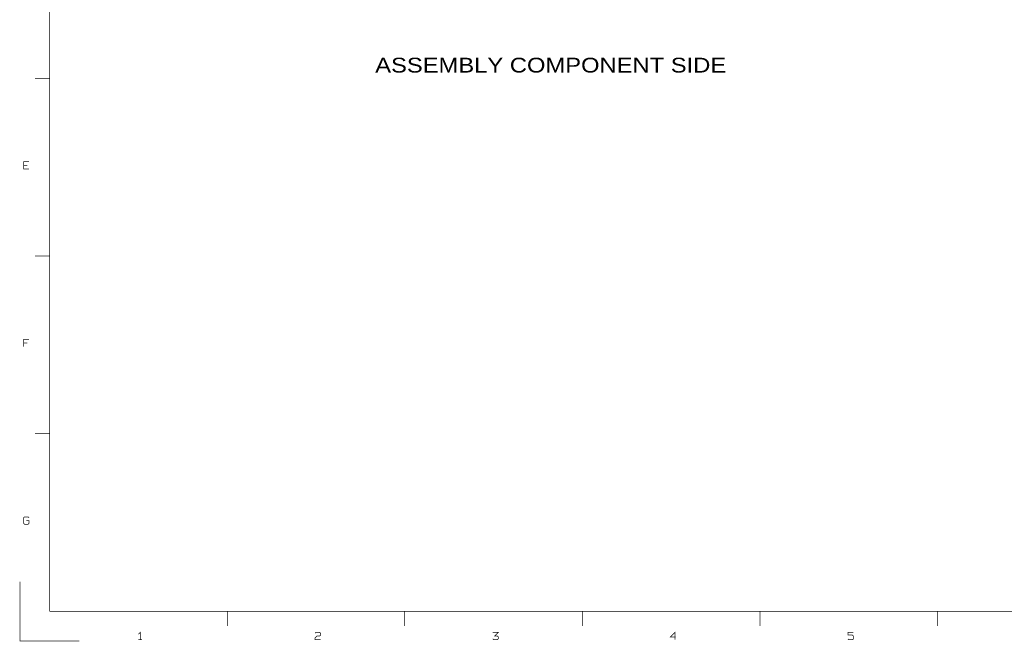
# Model space of a CAD drawing. Extents: x -14006 to 19506, y -9606 to 12409.
# Tile 1 of 20: x -14006 to 2628, y -9606 to 892. Entities that reach past the tile are written whole.
import ezdxf

# ---------------------------------------------------------------- set-up
doc = ezdxf.new("R2010")
doc.units = 0
doc.header["$MEASUREMENT"] = 0
doc.layers.add('1', color=7, linetype='CONTINUOUS')

msp = doc.modelspace()

# ---------------------------------------------------------------- linework, layer by layer
at = {"layer": '1', "const_width": 12}
for points in [[(-13500, -9100), (-13500, 11900), (19000, 11900)], [(-13750, -100), (-13500, -100)], [(-13847, -1629), (-13940, -1629), (-13940, -1505), (-13847, -1505)], [(-13940, -1567), (-13878, -1567)], [(-13500, -3100), (-13750, -3100)], [(-13847, -4505), (-13940, -4505), (-13940, -4629)], [(-13940, -4567), (-13878, -4567)], [(-13750, -6100), (-13500, -6100)], [(-13847, -7521), (-13862, -7505), (-13924, -7505), (-13940, -7521), (-13940, -7614), (-13924, -7629), (-13862, -7629), (-13847, -7614), (-13847, -7567), (-13893, -7567)], [(-13000, -9600), (-14000, -9600), (-14000, -8600)], [(19000, -9100), (-13500, -9100)], [(-10500, -9100), (-10500, -9350)], [(-7500, -9350), (-7500, -9100)], [(-4500, -9100), (-4500, -9350)], [(-1500, -9350), (-1500, -9100)], [(1500, -9100), (1500, -9350)], [(-11999, -9486), (-11968, -9455), (-11968, -9579)], [(-8922, -9579), (-9015, -9579), (-9015, -9548), (-8984, -9517), (-8937, -9517), (-8922, -9502), (-8922, -9471), (-8937, -9455), (-8999, -9455), (-9015, -9471)], [(-6015, -9455), (-5922, -9455), (-5984, -9517), (-5937, -9517), (-5922, -9533), (-5922, -9564), (-5937, -9579), (-5999, -9579), (-6015, -9564)], [(-2937, -9579), (-2937, -9455), (-3015, -9533), (-2922, -9533)], [(-15, -9564), (1, -9579), (63, -9579), (78, -9564), (78, -9517), (63, -9502), (-15, -9502), (-15, -9455), (78, -9455)], [(-11999, -9579), (-11937, -9579)]]:
    msp.add_lwpolyline(points, dxfattribs=at)

# ---------------------------------------------------------------- texts
at = {"layer": '1', "width": 1.2}
msp.add_text('ASSEMBLY COMPONENT SIDE', height=250, dxfattribs=at).set_placement((-8000, 0))

doc.saveas('drawing.dxf')
